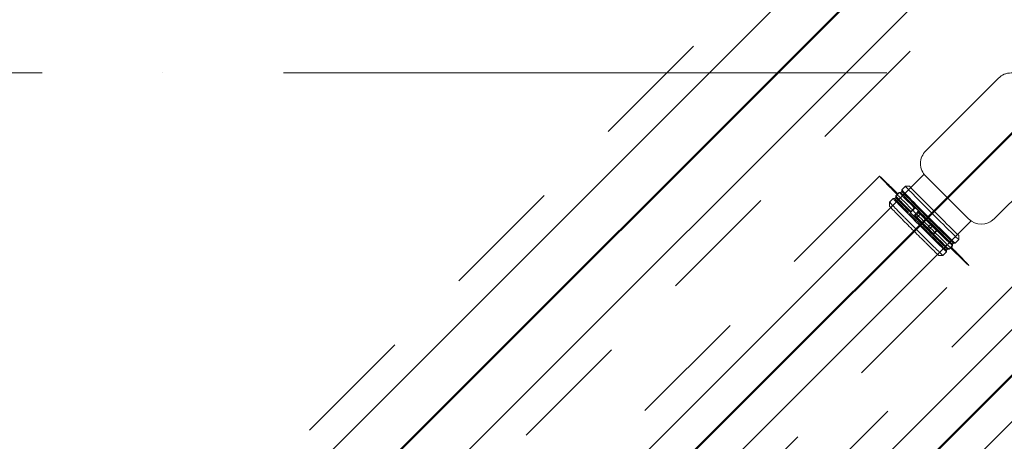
# Model space of a CAD drawing. Header units: millimetres. Extents: x 83162 to 161202, y 56220 to 105342.
# Tile 98 of 209: x 134771 to 136403, y 89389 to 90088. Entities that reach past the tile are written whole.
import ezdxf

# ---------------------------------------------------------------- set-up
doc = ezdxf.new("R2010")
doc.units = ezdxf.units.MM
doc.linetypes.add('4_ Штрихпунктир_ 10 х 2 мм', pattern=[1400, 1000, -200, 0, -200])
doc.linetypes.add('ADSK_Штрих_ш2 п1_5', pattern=[350, 200, -150])
for name, color, linetype, lineweight in [('P-PIPE-____-OTLN', 7, 'Continuous', 50), ('S-GRID-____-OTLN', 7, 'Continuous', 9), ('Греющ. кабель', 204, 'Continuous', 50)]:
    doc.layers.add(name, color=color, linetype=linetype, lineweight=lineweight)

# ---------------------------------------------------------------- blocks, each defined once
blk = doc.blocks.new('Наметкина 10_РД_АР_К3_Отделка_R21_rvt-1-ВКК_01_К3_З_ЭОМ_греющий кабель_')
at = {"layer": 'S-GRID-____-OTLN', "color": 254, "linetype": '4_ Штрихпунктир_ 10 х 2 мм', "lineweight": 5, "true_color": 0xcccccc}
blk.add_line((153009.9, 90000), (83961.5, 90000), dxfattribs=at)
blk = doc.blocks.new('ВК_Чугун_Безраструбная_Ревизия прямоугольная - R-V289-ВКК_01_К3_З_ЭОМ_греющий кабель_')
at = {"layer": 'P-PIPE-____-OTLN', "color": 136, "lineweight": 9, "true_color": 0x008080}
for p, q in [((136471.5, 90033.1), (136432.2, 89993.8)), ((136393.5, 89990.9), (136273.3, 89870.7)), ((136403.4, 89997.5), (136403.2, 89997.4)), ((136506.6, 89920.2), (136435.9, 89990.9)), ((136436.1, 89991), (136506.8, 89920.3)), ((136509.9, 89915.9), (136549.2, 89955.3)), ((136386.4, 89757.6), (136506.6, 89877.8)), ((136506.8, 89877.9), (136386.6, 89757.7)), ((136270.4, 89832), (136231.7, 89793.3)), ((136273.3, 89828.3), (136344, 89757.6)), ((136309.5, 89715.5), (136348.3, 89754.3)), ((136376.7, 89751.1), (136376.8, 89751.2))]:
    blk.add_line(p, q, dxfattribs=at)
for centre, start_param, end_param in [((136414.7, 89969.7), 5.105071, 6.675868), ((136414.8, 89969.8), 6.152269, 6.414068), ((136414.8, 89969.8), 5.105071, 5.89047), ((136485.4, 89899), 3.534275, 5.105071), ((136485.6, 89899.1), 4.057874, 5.105071), ((136485.6, 89899.1), 3.534275, 4.045405), ((136294.5, 89849.5), 0.392682, 1.963479), ((136365.2, 89778.8), 1.963479, 3.534275), ((136365.3, 89778.9), 3.010676, 3.272476)]:
    blk.add_ellipse(centre, major_axis=(-11.5, 27.7), ratio=0.999941, start_param=start_param, end_param=end_param, dxfattribs=at)
blk = doc.blocks.new('Соединитель Norma Rapid - Соединитель Norma Rapid-V291-ВКК_01_К3_З_ЭОМ_греющий кабель_')
at = {"layer": 'P-PIPE-____-OTLN', "lineweight": 9}
for p, q in [((136233.7, 89803), (136232, 89801.3)), ((136239.5, 89811.7), (136233.5, 89805.7)), ((136233.5, 89805.7), (136233.7, 89803)), ((136246.5, 89811.7), (136239.5, 89811.7)), ((136229.3, 89801.5), (136225.8, 89798)), ((136232, 89801.3), (136229.3, 89801.5)), ((136256.1, 89776.2), (136254.9, 89776.2)), ((136261.3, 89771), (136256.1, 89776.2)), ((136261.8, 89768.8), (136261.3, 89771)), ((136290.9, 89738.3), (136261.1, 89768.1)), ((136262.1, 89769), (136262.2, 89769.1)), ((136264.9, 89766.3), (136264.8, 89766.3)), ((136282.1, 89749), (136282.2, 89749.1)), ((136284.9, 89746.4), (136284.8, 89746.3)), ((136291.1, 89737.2), (136290.9, 89738.3)), ((136321.9, 89717.3), (136327.8, 89723.3)), ((136327.9, 89723.3), (136327.9, 89730.4)), ((136314.2, 89709.6), (136317.7, 89713.1)), ((136317.5, 89715.8), (136319.2, 89717.5)), ((136317.7, 89713.2), (136317.5, 89715.8)), ((136319.2, 89717.5), (136321.9, 89717.3))]:
    blk.add_line(p, q, dxfattribs=at)
at = {"layer": 'P-PIPE-____-OTLN', "color": 8, "lineweight": 9, "true_color": 0x808080}
for p, q in [((136219.3, 89791.5), (136213.3, 89785.5)), ((136222, 89791.3), (136219.3, 89791.5)), ((136223.7, 89793), (136221.9, 89791.3)), ((136225.8, 89798), (136223.4, 89795.7)), ((136223.4, 89795.7), (136223.7, 89793)), ((136213.3, 89785.5), (136213.3, 89778.4)), ((136247.8, 89769.1), (136247.8, 89767.9)), ((136247.8, 89767.9), (136253, 89762.7)), ((136253, 89762.7), (136255.3, 89762.2)), ((136255, 89762), (136257.7, 89759.2)), ((136255.1, 89762), (136255, 89762)), ((136256, 89762.9), (136267.2, 89751.7)), ((136257.7, 89759.2), (136257.9, 89759.3)), ((136267.3, 89751.6), (136285.8, 89733.1)), ((136275, 89742), (136277.7, 89739.2)), ((136275.1, 89742), (136275, 89742)), ((136277.7, 89739.2), (136277.9, 89739.3)), ((136285.8, 89733.1), (136286.8, 89732.9)), ((136307.4, 89705.8), (136309.2, 89707.5)), ((136307.7, 89703.1), (136307.4, 89705.8)), ((136309.2, 89707.5), (136311.8, 89707.3)), ((136311.8, 89707.3), (136314.2, 89709.6)), ((136294.6, 89697.1), (136301.7, 89697.1)), ((136301.7, 89697.1), (136307.7, 89703.1))]:
    blk.add_line(p, q, dxfattribs=at)
at = {"layer": 'P-PIPE-____-OTLN', "lineweight": 9}
for centre, major_axis, ratio, start_param, end_param in [((136273.5, 89757.3), (-44.2, 44.2), 0.01, 6.054644, 7.429123), ((136277.7, 89761.5), (-44.2, 44.2), 0.01, 6.054644, 7.84984), ((136276.5, 89760.3), (-42.7, 42.7), 0.01, 0, 1.566654), ((136283.7, 89767.5), (-44.2, 44.2), 0.01, 6.054644, 7.84984), ((136287.2, 89771), (-40.7, 40.7), 0.01, 6.054644, 7.84984), ((136274.7, 89758.6), (-42.7, 42.7), 0.01, 6.271267, 7.84984), ((136251.4, 89772.7), (3.54, 3.54), 0.004142, 0.01, 1.580796), ((136251.4, 89772.7), (3.54, 3.54), 0.004142, 4.722389, 6.287327), ((136252, 89772.1), (4.14, 4.14), 0.004142, 0.004142, 1.580796), ((136252, 89772.1), (4.14, 4.14), 0.004142, 5.769586, 6.283185), ((136257.2, 89766.9), (4.14, 4.14), 0.004142, 0, 1.580796), ((136257.2, 89766.9), (4.14, 4.14), 0.004142, 5.769586, 6.280597), ((136287.2, 89771), (-40.7, 40.7), 0.01, 1.566654, 3.36185), ((136258.6, 89765.5), (3.54, 3.54), 0.004142, 0.01, 1.580796), ((136258.6, 89765.5), (3.28, 3.28), 0.004142, 0.01, 1.576063), ((136258.6, 89765.5), (2.83, 2.83), 0.004142, 0.271799, 1.318997), ((136261.3, 89762.8), (3.54, 3.54), 0.004142, 0.01, 1.580796), ((136261.3, 89762.8), (2.83, 2.83), 0.004142, 0.01, 1.580796), ((136273.5, 89757.3), (-44.2, 44.2), 0.01, 1.300289, 1.566654), ((136261.3, 89762.8), (2.83, 2.83), 0.004142, 5.769586, 6.283185), ((136273.5, 89757.3), (-44.2, 44.2), 0.01, 1.566654, 3.36185), ((136274.7, 89758.6), (-42.7, 42.7), 0.01, 1.566654, 3.36185), ((136276.5, 89760.3), (-42.7, 42.7), 0.01, 1.566654, 3.36185), ((136277.7, 89761.5), (-44.2, 44.2), 0.01, 1.566654, 3.36185), ((136283.7, 89767.5), (-44.2, 44.2), 0.01, 1.566654, 3.36185), ((136278.5, 89745.5), (3.54, 3.54), 0.004142, 0.01, 1.580796), ((136278.5, 89745.5), (2.83, 2.83), 0.004142, 0.01, 1.580796), ((136278.5, 89745.5), (2.83, 2.83), 0.004142, 5.769586, 6.283185), ((136281.3, 89742.8), (3.54, 3.54), 0.004142, 0.01, 1.580796), ((136281.3, 89742.8), (2.83, 2.83), 0.004142, 0.01, 1.580796), ((136281.3, 89742.8), (2.83, 2.83), 0.004142, 5.769586, 6.283185), ((136288.3, 89735.7), (2.57, 2.57), 0.004142, 0.01, 1.580796), ((136288.9, 89735.1), (2.14, 2.14), 0.004142, 0.01, 1.580796), ((136288.9, 89735.1), (2.14, 2.14), 0.004142, 4.722389, 6.280285)]:
    blk.add_ellipse(centre, major_axis=major_axis, ratio=ratio, start_param=start_param, end_param=end_param, dxfattribs=at)
at = {"layer": 'P-PIPE-____-OTLN', "color": 8, "lineweight": 9, "true_color": 0x808080}
for centre, major_axis, ratio, start_param, end_param in [((136257.5, 89741.3), (-44.2, 44.2), 0.01, 6.054644, 6.798988), ((136263.5, 89747.3), (-44.2, 44.2), 0.01, 6.054644, 6.803149), ((136264.7, 89748.5), (-42.7, 42.7), 0.01, 6.271267, 6.73649), ((136267.6, 89751.5), (-44.2, 44.2), 0.01, 6.054644, 6.806051), ((136266.4, 89750.2), (-42.7, 42.7), 0.01, 0, 0.454551), ((136264.7, 89748.5), (-42.7, 42.7), 0.01, 0.457212, 1.090792), ((136266.4, 89750.2), (-42.7, 42.7), 0.01, 0.457212, 1.091594), ((136267.6, 89751.5), (-44.2, 44.2), 0.01, 0.524613, 1.111608), ((136254, 89737.8), (-40.7, 40.7), 0.01, 6.054644, 6.623137), ((136254, 89737.8), (-40.7, 40.7), 0.01, 0.352143, 1.055175), ((136257.5, 89741.3), (-44.2, 44.2), 0.01, 0.524613, 1.107061), ((136263.5, 89747.3), (-44.2, 44.2), 0.01, 0.524613, 1.563738), ((136251.4, 89772.7), (3.54, 3.54), 0.004142, 1.675343, 3.137451), ((136251.4, 89772.7), (3.54, 3.54), 0.004142, 3.151592, 4.59775), ((136252, 89772.1), (4.14, 4.14), 0.004142, 1.641753, 3.137451), ((136267.6, 89751.5), (-44.2, 44.2), 0.01, 1.117855, 1.145927), ((136254, 89737.8), (-40.7, 40.7), 0.01, 1.071601, 1.563112), ((136257.5, 89741.3), (-44.2, 44.2), 0.01, 1.118712, 1.563738), ((136264.7, 89748.5), (-42.7, 42.7), 0.01, 1.117855, 1.563493), ((136266.4, 89750.2), (-42.7, 42.7), 0.01, 1.117855, 1.563493), ((136252, 89772.1), (4.14, 4.14), 0.004142, 3.141593, 3.675191), ((136257.2, 89766.9), (4.14, 4.14), 0.004142, 1.643769, 3.141593), ((136257.2, 89766.9), (4.14, 4.14), 0.004142, 3.144181, 3.675191), ((136258.6, 89765.5), (3.54, 3.54), 0.004142, 1.580796, 3.141593), ((136258.6, 89765.5), (3.28, 3.28), 0.004142, 1.688918, 3.144181), ((136267.6, 89751.5), (-44.2, 44.2), 0.01, 1.300278, 1.563738), ((136258.6, 89765.5), (2.83, 2.83), 0.004142, 1.842595, 2.889793), ((136257.2, 89766.9), (4.14, 4.14), 0.004142, 1.580796, 1.611488), ((136261.3, 89762.8), (3.54, 3.54), 0.004142, 1.580796, 3.141593), ((136261.3, 89762.8), (2.83, 2.83), 0.004142, 1.580796, 3.141593), ((136261.3, 89762.8), (2.83, 2.83), 0.004142, 3.151592, 3.413392), ((136254, 89737.8), (-40.7, 40.7), 0.01, 1.569931, 2.060666), ((136257.5, 89741.3), (-44.2, 44.2), 0.01, 1.568664, 2.013327), ((136263.5, 89747.3), (-44.2, 44.2), 0.01, 1.566654, 2.013327), ((136264.7, 89748.5), (-42.7, 42.7), 0.01, 1.566654, 2.015453), ((136266.4, 89750.2), (-42.7, 42.7), 0.01, 1.566654, 2.015453), ((136267.6, 89751.5), (-44.2, 44.2), 0.01, 1.566654, 2.013327), ((136278.5, 89745.5), (3.54, 3.54), 0.004142, 1.580796, 3.141593), ((136278.5, 89745.5), (2.83, 2.83), 0.004142, 1.580796, 3.141593), ((136278.5, 89745.5), (2.83, 2.83), 0.004142, 3.151592, 3.413392), ((136281.3, 89742.8), (3.54, 3.54), 0.004142, 1.580796, 3.141593), ((136281.3, 89742.8), (2.83, 2.83), 0.004142, 1.580796, 3.141593), ((136281.3, 89742.8), (2.83, 2.83), 0.004142, 3.151592, 3.413392), ((136257.5, 89741.3), (-44.2, 44.2), 0.01, 2.018511, 2.59036), ((136263.5, 89747.3), (-44.2, 44.2), 0.01, 2.01584, 2.59036), ((136264.7, 89748.5), (-42.7, 42.7), 0.01, 2.034075, 2.655668), ((136266.4, 89750.2), (-42.7, 42.7), 0.01, 2.033275, 2.655668), ((136288.3, 89735.7), (2.57, 2.57), 0.004142, 1.716983, 3.141593), ((136267.6, 89751.5), (-44.2, 44.2), 0.01, 2.015453, 2.59036), ((136288.9, 89735.1), (2.14, 2.14), 0.004142, 1.747214, 3.144493), ((136288.9, 89735.1), (2.14, 2.14), 0.004142, 3.151592, 4.527428), ((136254, 89737.8), (-40.7, 40.7), 0.01, 2.068559, 2.757474), ((136263.5, 89747.3), (-44.2, 44.2), 0.01, 2.594965, 3.36185), ((136264.7, 89748.5), (-42.7, 42.7), 0.01, 2.659539, 3.36185), ((136266.4, 89750.2), (-42.7, 42.7), 0.01, 2.658306, 3.36185), ((136267.6, 89751.5), (-44.2, 44.2), 0.01, 2.592094, 3.36185), ((136254, 89737.8), (-40.7, 40.7), 0.01, 2.76954, 3.36185), ((136257.5, 89741.3), (-44.2, 44.2), 0.01, 2.599081, 3.36185)]:
    blk.add_ellipse(centre, major_axis=major_axis, ratio=ratio, start_param=start_param, end_param=end_param, dxfattribs=at)

msp = doc.modelspace()

# ---------------------------------------------------------------- linework, layer by layer
at = {"layer": 'P-PIPE-____-OTLN', "color": 46, "linetype": 'ADSK_Штрих_ш2 п1_5', "lineweight": 9, "true_color": 0x785107}
for p, q in [((136135.5, 90291.4), (135145.3, 89301.2)), ((135363.5, 89151.7), (136319.3, 90107.6))]:
    msp.add_line(p, q, dxfattribs=at)
at = {"layer": 'P-PIPE-____-OTLN', "color": 43, "lineweight": 9, "true_color": 0xbba883}
for p, q in [((136170.8, 90256.1), (135180.6, 89265.9)), ((135293.7, 89152.7), (136284, 90142.9))]:
    msp.add_line(p, q, dxfattribs=at)
at = {"layer": 'P-PIPE-____-OTLN', "color": 136, "linetype": 'ADSK_Штрих_ш2 п1_5', "lineweight": 9, "true_color": 0x008080}
for p, q in [((136196.3, 89828.6), (135028.5, 88660.8)), ((135177, 88512.3), (136344.8, 89680.2))]:
    msp.add_line(p, q, dxfattribs=at)
at = {"layer": 'P-PIPE-____-OTLN', "color": 123, "lineweight": 9, "true_color": 0x80bfbf}
for p, q in [((136231.1, 89792.7), (135063.9, 88625.5)), ((135141.6, 88547.7), (136308.8, 89714.9))]:
    msp.add_line(p, q, dxfattribs=at)
at = {"layer": 'P-PIPE-____-OTLN', "color": 11, "linetype": 'ADSK_Штрих_ш2 п1_5', "lineweight": 9, "true_color": 0xff8040}
msp.add_line((136457.7, 89686.5), (135163.4, 88392.1), dxfattribs=at)
at = {"layer": 'P-PIPE-____-OTLN', "color": 31, "lineweight": 9, "true_color": 0xffbf9f}
for p, q in [((136480, 89638.1), (135245.3, 88403.4)), ((135321.5, 88326.8), (136556.6, 89561.9))]:
    msp.add_line(p, q, dxfattribs=at)
at = {"layer": 'P-PIPE-____-OTLN', "color": 136, "linetype": 'ADSK_Штрих_ш2 п1_5', "lineweight": 9, "true_color": 0x008080}
for start_param, end_param in [(6.279043, 7.84984), (5.338259, 6.279043), (1.566654, 3.137451), (3.233231, 4.088045)]:
    msp.add_ellipse((136270.6, 89754.4), major_axis=(-74.2, 74.2), ratio=0.01, start_param=start_param, end_param=end_param, dxfattribs=at)
at = {"layer": 'P-PIPE-____-OTLN', "color": 123, "linetype": 'ADSK_Штрих_ш2 п1_5', "lineweight": 9, "true_color": 0x80bfbf}
msp.add_ellipse((136270.6, 89754.4), major_axis=(-74.2, 74.2), ratio=0.01, start_param=3.141593, end_param=3.233231, dxfattribs=at)
at = {"layer": 'P-PIPE-____-OTLN', "color": 254, "linetype": 'ADSK_Штрих_ш2 п1_5', "lineweight": 9, "true_color": 0xbfdfdf}
msp.add_ellipse((136270.6, 89754.4), major_axis=(-74.2, 74.2), ratio=0.01, start_param=3.137451, end_param=3.141593, dxfattribs=at)
at = {"layer": 'Греющ. кабель'}
for p, q in [((137388.2, 91360.3), (134880.3, 88852.4)), ((135124.8, 88608.7), (136528.4, 90012.2)), ((135285.5, 88367.1), (136733.3, 89814.9))]:
    msp.add_line(p, q, dxfattribs=at)

# ---------------------------------------------------------------- block references
at = {"lineweight": 5}
msp.add_blockref('Наметкина 10_РД_АР_К3_Отделка_R21_rvt-1-ВКК_01_К3_З_ЭОМ_греющий кабель_', (0, 0), dxfattribs=at)
at = {"layer": 'P-PIPE-____-OTLN', "color": 136, "lineweight": 9, "true_color": 0x008080}
msp.add_blockref('ВК_Чугун_Безраструбная_Ревизия прямоугольная - R-V289-ВКК_01_К3_З_ЭОМ_греющий кабель_', (0, 0), dxfattribs=at)
at = {"layer": 'P-PIPE-____-OTLN', "color": 8, "lineweight": 9, "true_color": 0x808080}
msp.add_blockref('Соединитель Norma Rapid - Соединитель Norma Rapid-V291-ВКК_01_К3_З_ЭОМ_греющий кабель_', (0, 0), dxfattribs=at)

doc.saveas('drawing.dxf')
